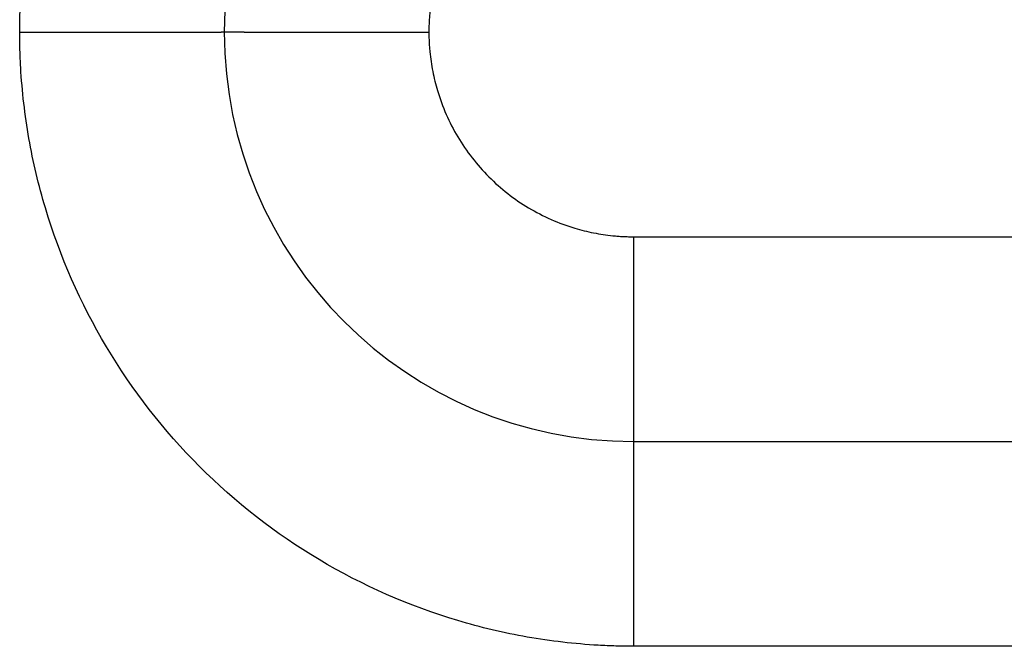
# Model space of a CAD drawing. Header units: inches. Extents: x -280 to 281, y -205 to 205.
# Tile 31 of 46: x 64.25 to 66.66, y 9.12 to 10.65. Entities that reach past the tile are written whole.
import ezdxf

# ---------------------------------------------------------------- set-up
doc = ezdxf.new("R2010")
doc.units = ezdxf.units.IN

# ---------------------------------------------------------------- blocks, each defined once
blk = doc.blocks.new('5222013350_00_G23_G27_BF_B3_B14_Motor_Bgr_63_EEXDe_1_1__9', base_point=(-96.5, -49.2509))
at = {"color": 7, "linetype": 'Continuous'}
blk.add_line((131.5, 19.2491), (166, 19.2491), dxfattribs=at)
for start, end in [(90, 180), (180, 270)]:
    blk.add_arc((131.5, 21.2491), 2, start, end, dxfattribs=at)
at = {"color": 8, "linetype": 'Continuous'}
for points, knots in [([(128.5, 21.2488), (128.5002, 21.2775), (128.5007, 21.3349), (128.5084, 21.5086), (128.5385, 21.7692), (128.649, 22.2369), (128.8971, 22.8018), (129.3567, 23.3919), (129.9467, 23.8517), (130.5115, 24.0998), (130.9788, 24.2104), (131.2391, 24.2406), (131.413, 24.2484), (131.4707, 24.2489), (131.4996, 24.2491)], [0, 0, 0, 0, 0.08616, 0.172274, 0.521578, 0.87093, 1.611483, 2.352036, 3.092588, 3.833141, 4.181973, 4.530753, 4.617373, 4.703939, 4.703939, 4.703939, 4.703939]), ([(131.5002, 22.2491), (131.4922, 22.2491), (131.476, 22.2489), (131.4518, 22.248), (131.4276, 22.2466), (131.3794, 22.2425), (131.3074, 22.232), (131.1647, 22.1968), (130.9824, 22.1167), (130.7857, 21.9635), (130.6325, 21.7669), (130.5527, 21.5853), (130.5177, 21.4441), (130.5071, 21.3732), (130.5028, 21.325), (130.5012, 21.2997), (130.5002, 21.2743), (130.5001, 21.2574), (130.5, 21.2489)], [0, 0, 0, 0, 0.024235, 0.04847, 0.072697, 0.096909, 0.193673, 0.290494, 0.537345, 0.784196, 1.031047, 1.277898, 1.372499, 1.467041, 1.492404, 1.517775, 1.543153, 1.568531, 1.568531, 1.568531, 1.568531]), ([(128.5, 21.2488), (128.5018, 21.2488), (128.5055, 21.2488), (128.5111, 21.2488), (128.5166, 21.2488), (128.5222, 21.2488), (128.5278, 21.2488), (128.5333, 21.2488), (128.5389, 21.2488), (128.5446, 21.2488), (128.5502, 21.2488), (128.5558, 21.2488), (128.5615, 21.2488), (128.5671, 21.2488), (128.5728, 21.2488), (128.5785, 21.2488), (128.5841, 21.2488), (128.5898, 21.2488), (128.5955, 21.2488), (128.6013, 21.2488), (128.607, 21.2488), (128.6127, 21.2488), (128.6184, 21.2488), (128.6242, 21.2488), (128.6299, 21.2488), (128.6357, 21.2488), (128.6415, 21.2488), (128.6472, 21.2488), (128.653, 21.2488), (128.6588, 21.2488), (128.6646, 21.2488), (128.6704, 21.2488), (128.6762, 21.2488), (128.682, 21.2488), (128.6878, 21.2488), (128.6936, 21.2488), (128.6994, 21.2488), (128.7052, 21.2488), (128.711, 21.2488), (128.7169, 21.2488), (128.7227, 21.2488), (128.7285, 21.2488), (128.7343, 21.2488), (128.7402, 21.2488), (128.746, 21.2488), (128.7518, 21.2488), (128.7577, 21.2488), (128.7635, 21.2488), (128.7693, 21.2488), (128.7751, 21.2488), (128.781, 21.2488), (128.7868, 21.2488), (128.7926, 21.2488), (128.7985, 21.2488), (128.8043, 21.2488), (128.8101, 21.2488), (128.8159, 21.2488), (128.8217, 21.2488), (128.8275, 21.2488), (128.8333, 21.2488), (128.8391, 21.2489), (128.8449, 21.2489), (128.8507, 21.2489), (128.8565, 21.2489), (128.8623, 21.2489), (128.8675, 21.2489), (128.872, 21.2489), (128.8759, 21.2489), (128.8797, 21.2489), (128.8836, 21.2489), (128.8875, 21.2489), (128.8914, 21.2489), (128.8952, 21.2489), (128.8991, 21.2489), (128.9029, 21.2489), (128.9068, 21.2489), (128.9106, 21.2489), (128.9145, 21.2489), (128.9183, 21.2489), (128.9222, 21.2489), (128.926, 21.2489), (128.9298, 21.2489), (128.9336, 21.2489), (128.9375, 21.2489), (128.9413, 21.2489), (128.9451, 21.2489), (128.9489, 21.2489), (128.9527, 21.2489), (128.9565, 21.2489), (128.9602, 21.2489), (128.964, 21.2489), (128.9678, 21.2489), (128.9716, 21.2489), (128.9753, 21.2489), (128.9791, 21.2489), (128.9828, 21.2489), (128.9865, 21.2489), (128.9903, 21.2489), (128.994, 21.2489), (128.9977, 21.2489), (129.0014, 21.2489), (129.0051, 21.2489), (129.0088, 21.2489), (129.0125, 21.2489), (129.0162, 21.2489), (129.0199, 21.2489), (129.0236, 21.2489), (129.0272, 21.2489), (129.0309, 21.2489), (129.0345, 21.2489), (129.0381, 21.2489), (129.0418, 21.2489), (129.0454, 21.2489), (129.049, 21.2489), (129.0526, 21.2489), (129.0562, 21.2489), (129.0598, 21.2489), (129.0634, 21.2489), (129.0669, 21.2489), (129.0705, 21.2489), (129.074, 21.2489), (129.0776, 21.2489), (129.0811, 21.2489), (129.0846, 21.2489), (129.0881, 21.2489), (129.0916, 21.2489), (129.0951, 21.2489), (129.0986, 21.2489), (129.1021, 21.2489), (129.1055, 21.2489), (129.109, 21.2489), (129.1124, 21.2489), (129.1158, 21.2489), (129.1193, 21.2489), (129.1227, 21.2489), (129.1261, 21.2489), (129.1295, 21.2489), (129.1328, 21.2489), (129.1362, 21.2489), (129.1395, 21.2489), (129.1429, 21.2489), (129.1462, 21.2489), (129.1495, 21.2489), (129.1528, 21.2489), (129.1561, 21.2489), (129.1594, 21.2489), (129.1627, 21.2489), (129.1659, 21.2489), (129.1692, 21.2489), (129.1724, 21.2489), (129.1756, 21.2489), (129.1788, 21.2489), (129.182, 21.2489), (129.1852, 21.2489), (129.1884, 21.2489), (129.1915, 21.2489), (129.1947, 21.2489), (129.1978, 21.2489), (129.2009, 21.2489), (129.204, 21.2489), (129.207, 21.2489), (129.2098, 21.2489), (129.2124, 21.2489), (129.2151, 21.2489), (129.2177, 21.2489), (129.2203, 21.2489), (129.2229, 21.2489), (129.2255, 21.2489), (129.2281, 21.2489), (129.2307, 21.2489), (129.2333, 21.2489), (129.2358, 21.2489), (129.2384, 21.2489), (129.2409, 21.2489), (129.2434, 21.2489), (129.2459, 21.2489), (129.2484, 21.2489), (129.2509, 21.2489), (129.2534, 21.2489), (129.2559, 21.2489), (129.2583, 21.2489), (129.2608, 21.2489), (129.2632, 21.2489), (129.2656, 21.2489), (129.268, 21.2489), (129.2704, 21.2489), (129.2728, 21.2489), (129.2752, 21.2489), (129.2775, 21.2489), (129.2799, 21.2489), (129.2822, 21.2489), (129.2846, 21.2489), (129.2869, 21.2489), (129.2892, 21.2489), (129.2915, 21.2489), (129.2938, 21.2489), (129.296, 21.2489), (129.2983, 21.2489), (129.3006, 21.249), (129.3028, 21.249), (129.305, 21.249), (129.3072, 21.249), (129.3094, 21.249), (129.3116, 21.249), (129.3138, 21.249), (129.316, 21.249), (129.3181, 21.249), (129.3203, 21.249), (129.3224, 21.249), (129.3245, 21.249), (129.3266, 21.249), (129.3287, 21.249), (129.3308, 21.249), (129.3329, 21.249), (129.3349, 21.249), (129.337, 21.249), (129.339, 21.249), (129.341, 21.249), (129.343, 21.249), (129.345, 21.249), (129.347, 21.249), (129.349, 21.249), (129.3509, 21.249), (129.3529, 21.249), (129.3548, 21.249), (129.3567, 21.249), (129.3586, 21.249), (129.3605, 21.249), (129.3624, 21.249), (129.3643, 21.249), (129.3661, 21.249), (129.368, 21.249), (129.3698, 21.249), (129.3716, 21.249), (129.3735, 21.249), (129.3752, 21.249), (129.377, 21.249), (129.3788, 21.249), (129.3806, 21.249), (129.3823, 21.249), (129.384, 21.249), (129.3857, 21.249), (129.3874, 21.249), (129.3891, 21.249), (129.3908, 21.249), (129.3925, 21.249), (129.3941, 21.249), (129.3958, 21.249), (129.3974, 21.249), (129.399, 21.249), (129.4006, 21.249), (129.4022, 21.249), (129.4038, 21.249), (129.4053, 21.249), (129.4069, 21.249), (129.4084, 21.249), (129.4099, 21.249), (129.4114, 21.249), (129.4129, 21.249), (129.4144, 21.249), (129.4159, 21.249), (129.4173, 21.249), (129.4188, 21.249), (129.4202, 21.249), (129.4216, 21.249), (129.423, 21.249), (129.4244, 21.249), (129.4258, 21.249), (129.4271, 21.249), (129.4285, 21.249), (129.4298, 21.249), (129.4311, 21.249), (129.4325, 21.249), (129.4338, 21.249), (129.4351, 21.249), (129.4364, 21.249), (129.4377, 21.249), (129.4389, 21.249), (129.4402, 21.249), (129.4414, 21.249), (129.4426, 21.249), (129.4439, 21.249), (129.445, 21.249), (129.4462, 21.249), (129.4474, 21.249), (129.4486, 21.249), (129.4497, 21.249), (129.4508, 21.249), (129.4519, 21.249), (129.4531, 21.249), (129.4541, 21.249), (129.4552, 21.249), (129.4563, 21.249), (129.4573, 21.249), (129.4584, 21.249), (129.4594, 21.249), (129.4604, 21.249), (129.4614, 21.249), (129.4624, 21.249), (129.4633, 21.249), (129.4643, 21.249), (129.4652, 21.249), (129.4662, 21.249), (129.4671, 21.249), (129.468, 21.249), (129.4689, 21.249), (129.4698, 21.249), (129.4706, 21.249), (129.4715, 21.249), (129.4723, 21.249), (129.4731, 21.249), (129.4739, 21.249), (129.4747, 21.249), (129.4755, 21.249), (129.4763, 21.249), (129.4771, 21.249), (129.4778, 21.249), (129.4785, 21.249), (129.4793, 21.249), (129.48, 21.249), (129.4807, 21.249), (129.4813, 21.249), (129.482, 21.249), (129.4827, 21.249), (129.4833, 21.249), (129.484, 21.249), (129.4846, 21.249), (129.4852, 21.249), (129.4858, 21.2491), (129.4864, 21.2491), (129.487, 21.2491), (129.4876, 21.2491), (129.4882, 21.2491), (129.4887, 21.2491), (129.4892, 21.2491), (129.4897, 21.2491), (129.4903, 21.2491), (129.4907, 21.2491), (129.4912, 21.2491), (129.4917, 21.2491), (129.4921, 21.2491), (129.4926, 21.2491), (129.493, 21.2491), (129.4934, 21.2491), (129.4938, 21.2491), (129.4942, 21.2491), (129.4946, 21.2491), (129.4949, 21.2491), (129.4953, 21.2491), (129.4956, 21.2491), (129.4959, 21.2491), (129.4963, 21.2491), (129.4966, 21.2491), (129.4968, 21.2491), (129.4971, 21.2491), (129.4974, 21.2491), (129.4976, 21.2491), (129.4979, 21.2491), (129.4981, 21.2491), (129.4983, 21.2491), (129.4985, 21.2491), (129.4987, 21.2491), (129.4988, 21.2491), (129.499, 21.2491), (129.4991, 21.2491), (129.4993, 21.2491), (129.4994, 21.2491), (129.4995, 21.2491), (129.4996, 21.2491), (129.4997, 21.2491), (129.4998, 21.2491), (129.4998, 21.2491), (129.4999, 21.2491), (129.4999, 21.2491), (129.5, 21.2491), (129.5, 21.2491), (129.5, 21.2491), (129.5, 21.2491), (129.5, 21.2491)], [0, 0, 0, 0, 0.005524, 0.011062, 0.016613, 0.022178, 0.027754, 0.033343, 0.038944, 0.044557, 0.050181, 0.055817, 0.061463, 0.067119, 0.072786, 0.078462, 0.084149, 0.089844, 0.095548, 0.101261, 0.106983, 0.112712, 0.118449, 0.124194, 0.129945, 0.135704, 0.141468, 0.147239, 0.153016, 0.158799, 0.164587, 0.17038, 0.176177, 0.181979, 0.187785, 0.193594, 0.199407, 0.205223, 0.211042, 0.216863, 0.222687, 0.228512, 0.23434, 0.240168, 0.245997, 0.251827, 0.257658, 0.263488, 0.269318, 0.275148, 0.280976, 0.286804, 0.29263, 0.298454, 0.304277, 0.310096, 0.315913, 0.321728, 0.327538, 0.333345, 0.339149, 0.344947, 0.350742, 0.356531, 0.362316, 0.368095, 0.371982, 0.375866, 0.379746, 0.383623, 0.387496, 0.391365, 0.395231, 0.399093, 0.40295, 0.406803, 0.410652, 0.414497, 0.418337, 0.422172, 0.426003, 0.429828, 0.433649, 0.437465, 0.441275, 0.44508, 0.44888, 0.452674, 0.456462, 0.460245, 0.464022, 0.467792, 0.471557, 0.475316, 0.479068, 0.482813, 0.486552, 0.490285, 0.494011, 0.497729, 0.501441, 0.505146, 0.508843, 0.512533, 0.516216, 0.519891, 0.523558, 0.527218, 0.53087, 0.534513, 0.538149, 0.541776, 0.545395, 0.549006, 0.552608, 0.556201, 0.559786, 0.563362, 0.566928, 0.570486, 0.574034, 0.577573, 0.581102, 0.584622, 0.588132, 0.591633, 0.595123, 0.598604, 0.602074, 0.605534, 0.608984, 0.612423, 0.615852, 0.61927, 0.622677, 0.626073, 0.629459, 0.632833, 0.636196, 0.639547, 0.642887, 0.646216, 0.649533, 0.652837, 0.656131, 0.659412, 0.66268, 0.665937, 0.669181, 0.672413, 0.675632, 0.678839, 0.682032, 0.685213, 0.688381, 0.691535, 0.694676, 0.697804, 0.700919, 0.70402, 0.707107, 0.709771, 0.712424, 0.715066, 0.717698, 0.720319, 0.722929, 0.725528, 0.728116, 0.730694, 0.73326, 0.735815, 0.73836, 0.740893, 0.743416, 0.745927, 0.748427, 0.750916, 0.753394, 0.755861, 0.758316, 0.760761, 0.763194, 0.765615, 0.768026, 0.770424, 0.772812, 0.775188, 0.777553, 0.779906, 0.782248, 0.784578, 0.786896, 0.789203, 0.791499, 0.793783, 0.796055, 0.798315, 0.800564, 0.8028, 0.805025, 0.807239, 0.80944, 0.81163, 0.813807, 0.815973, 0.818127, 0.820268, 0.822398, 0.824516, 0.826621, 0.828715, 0.830796, 0.832865, 0.834922, 0.836967, 0.839, 0.84102, 0.843028, 0.845024, 0.847007, 0.848978, 0.850936, 0.852882, 0.854816, 0.856737, 0.858646, 0.860542, 0.862425, 0.864296, 0.866154, 0.868, 0.869832, 0.871652, 0.87346, 0.875254, 0.877036, 0.878805, 0.880561, 0.882304, 0.884034, 0.885751, 0.887455, 0.889147, 0.890825, 0.89249, 0.894142, 0.895781, 0.897407, 0.899019, 0.900619, 0.902205, 0.903778, 0.905337, 0.906883, 0.908416, 0.909936, 0.911442, 0.912935, 0.914414, 0.915879, 0.917332, 0.91877, 0.920195, 0.921607, 0.923005, 0.924389, 0.925759, 0.927116, 0.928459, 0.929788, 0.931136, 0.93247, 0.93379, 0.935096, 0.936389, 0.937668, 0.938933, 0.940185, 0.941423, 0.942647, 0.943858, 0.945055, 0.946239, 0.947409, 0.948566, 0.949709, 0.950839, 0.951955, 0.953058, 0.954147, 0.955223, 0.956286, 0.957335, 0.95837, 0.959393, 0.960402, 0.961397, 0.96238, 0.963349, 0.964305, 0.965247, 0.966177, 0.967093, 0.967996, 0.968885, 0.969762, 0.970625, 0.971475, 0.972313, 0.973137, 0.973947, 0.974745, 0.97553, 0.976302, 0.97706, 0.977806, 0.978539, 0.979259, 0.979965, 0.980659, 0.98134, 0.982008, 0.982663, 0.983305, 0.983959, 0.9846, 0.985227, 0.98584, 0.986439, 0.987025, 0.987598, 0.988157, 0.988702, 0.989234, 0.989753, 0.990258, 0.99075, 0.991229, 0.991695, 0.992147, 0.992587, 0.993013, 0.993426, 0.993826, 0.994213, 0.994587, 0.994948, 0.995297, 0.995632, 0.995955, 0.996265, 0.996562, 0.996847, 0.997119, 0.997378, 0.997625, 0.997859, 0.998081, 0.998291, 0.998488, 0.998673, 0.998845, 0.999006, 0.999144, 0.999271, 0.999389, 0.999495, 0.999592, 0.999678, 0.999754, 0.999829, 0.999891, 0.999939, 0.999966, 0.999985, 0.999994, 1, 1, 1, 1]), ([(131.4999, 18.2491), (131.4713, 18.2494), (131.414, 18.2498), (131.2404, 18.2575), (130.9799, 18.2876), (130.5122, 18.3981), (129.9473, 18.6462), (129.3572, 19.1058), (128.8974, 19.6959), (128.6493, 20.2606), (128.5387, 20.7279), (128.5085, 20.9883), (128.5007, 21.1621), (128.5002, 21.2199), (128.5, 21.2488)], [0, 0, 0, 0, 0.085917, 0.171843, 0.521146, 0.870499, 1.611052, 2.351605, 3.092157, 3.83271, 4.181541, 4.530322, 4.616975, 4.703583, 4.703583, 4.703583, 4.703583]), ([(129.5, 21.2491), (129.5, 21.2491), (129.5, 21.2491), (129.5001, 21.2491), (129.5001, 21.2491), (129.5003, 21.2491), (129.5004, 21.2491), (129.5006, 21.2491), (129.5008, 21.2491), (129.501, 21.2491), (129.5013, 21.2491), (129.5017, 21.2491), (129.5021, 21.2491), (129.5025, 21.2491), (129.503, 21.2491), (129.5035, 21.2491), (129.5041, 21.2491), (129.5047, 21.2491), (129.5053, 21.2491), (129.506, 21.2491), (129.5068, 21.2491), (129.5076, 21.2491), (129.5084, 21.2491), (129.5093, 21.2491), (129.5102, 21.2491), (129.5112, 21.2491), (129.5122, 21.2491), (129.5132, 21.2491), (129.5143, 21.2491), (129.5155, 21.2491), (129.5167, 21.2491), (129.518, 21.2491), (129.5193, 21.2491), (129.5206, 21.2491), (129.522, 21.2491), (129.5234, 21.2491), (129.5249, 21.2491), (129.5265, 21.2491), (129.5281, 21.2491), (129.5297, 21.2491), (129.5314, 21.2491), (129.5331, 21.2491), (129.5349, 21.2491), (129.5367, 21.2491), (129.5386, 21.2491), (129.5405, 21.2491), (129.5425, 21.2491), (129.5446, 21.2491), (129.5466, 21.2491), (129.5488, 21.2491), (129.551, 21.2491), (129.5532, 21.2491), (129.5555, 21.2491), (129.5578, 21.2491), (129.5602, 21.2491), (129.5626, 21.2491), (129.5651, 21.2491), (129.5676, 21.2491), (129.5702, 21.2491), (129.5729, 21.2491), (129.5755, 21.2491), (129.5783, 21.2491), (129.581, 21.2491), (129.5839, 21.2491), (129.5868, 21.2491), (129.5897, 21.2491), (129.5927, 21.2491), (129.5957, 21.2491), (129.5988, 21.249), (129.602, 21.249), (129.6052, 21.249), (129.6084, 21.249), (129.6117, 21.249), (129.6151, 21.249), (129.6185, 21.249), (129.6219, 21.249), (129.6254, 21.249), (129.6289, 21.249), (129.6325, 21.249), (129.6362, 21.249), (129.6399, 21.249), (129.6436, 21.249), (129.6474, 21.249), (129.6512, 21.249), (129.6551, 21.249), (129.6591, 21.249), (129.663, 21.249), (129.6671, 21.249), (129.6711, 21.249), (129.6753, 21.249), (129.6794, 21.249), (129.6837, 21.249), (129.6879, 21.249), (129.6922, 21.249), (129.6966, 21.249), (129.701, 21.249), (129.7054, 21.249), (129.7099, 21.249), (129.7144, 21.249), (129.719, 21.249), (129.7236, 21.249), (129.7283, 21.249), (129.733, 21.249), (129.7378, 21.249), (129.7426, 21.249), (129.7474, 21.249), (129.7523, 21.249), (129.7572, 21.249), (129.7622, 21.249), (129.7672, 21.249), (129.7723, 21.249), (129.7774, 21.249), (129.7825, 21.249), (129.7877, 21.249), (129.7932, 21.249), (129.799, 21.249), (129.8052, 21.249), (129.8114, 21.249), (129.8177, 21.249), (129.824, 21.249), (129.8304, 21.249), (129.8369, 21.249), (129.8433, 21.249), (129.8499, 21.249), (129.8564, 21.249), (129.863, 21.249), (129.8697, 21.249), (129.8764, 21.249), (129.8832, 21.249), (129.89, 21.249), (129.8968, 21.249), (129.9037, 21.249), (129.9106, 21.249), (129.9175, 21.249), (129.9245, 21.249), (129.9315, 21.249), (129.9386, 21.249), (129.9457, 21.249), (129.9528, 21.249), (129.96, 21.249), (129.9672, 21.249), (129.9744, 21.249), (129.9816, 21.249), (129.9889, 21.249), (129.9963, 21.249), (130.0036, 21.249), (130.011, 21.249), (130.0184, 21.249), (130.0258, 21.249), (130.0332, 21.249), (130.0407, 21.249), (130.0482, 21.249), (130.0557, 21.249), (130.0633, 21.249), (130.0708, 21.249), (130.0784, 21.249), (130.086, 21.249), (130.0936, 21.249), (130.1012, 21.249), (130.1089, 21.249), (130.1165, 21.249), (130.1242, 21.249), (130.1331, 21.249), (130.1431, 21.249), (130.1544, 21.249), (130.1656, 21.249), (130.1769, 21.249), (130.1881, 21.249), (130.1994, 21.249), (130.2107, 21.249), (130.222, 21.249), (130.2333, 21.249), (130.2446, 21.249), (130.2559, 21.249), (130.2672, 21.249), (130.2785, 21.249), (130.2898, 21.249), (130.3011, 21.249), (130.3124, 21.249), (130.3236, 21.249), (130.3349, 21.249), (130.3461, 21.249), (130.3573, 21.249), (130.3685, 21.249), (130.3796, 21.249), (130.3907, 21.249), (130.4018, 21.249), (130.4129, 21.249), (130.4239, 21.249), (130.4349, 21.249), (130.4459, 21.2489), (130.4568, 21.2489), (130.4677, 21.2489), (130.4785, 21.2489), (130.4893, 21.2489), (130.4964, 21.2489), (130.5, 21.2489)], [0, 0, 0, 0, 0.0000255, 0.0000613, 0.0001383, 0.0002464, 0.0003858, 0.0005568, 0.0007596, 0.0009942, 0.0013018, 0.0016517, 0.0020441, 0.0024794, 0.0029578, 0.0034796, 0.0040451, 0.0046546, 0.0053083, 0.0060065, 0.0067495, 0.0075375, 0.0083708, 0.0092495, 0.010174, 0.0111444, 0.0121611, 0.0132242, 0.014334, 0.0154908, 0.0166947, 0.0179448, 0.0192428, 0.0205889, 0.0219832, 0.0234258, 0.0249168, 0.0264564, 0.0280446, 0.0296816, 0.0313675, 0.0331024, 0.0348865, 0.0367198, 0.0386025, 0.0405347, 0.0425165, 0.0445481, 0.0466295, 0.0487608, 0.0509423, 0.053174, 0.055456, 0.0577885, 0.0601715, 0.0626052, 0.0650898, 0.0676252, 0.0702117, 0.0728357, 0.0755128, 0.0782427, 0.0810252, 0.0838601, 0.0867473, 0.0896863, 0.0926772, 0.0957196, 0.0988133, 0.1019582, 0.1051539, 0.1084003, 0.1116972, 0.1150444, 0.1184416, 0.1218886, 0.1253852, 0.1289312, 0.1325264, 0.1361706, 0.1398635, 0.1436049, 0.1473947, 0.1512326, 0.1551183, 0.1590518, 0.1630327, 0.1670608, 0.171136, 0.1752579, 0.1794265, 0.1836415, 0.1879026, 0.1922097, 0.1965625, 0.2009609, 0.2054046, 0.2098933, 0.2144269, 0.2190052, 0.223628, 0.228295, 0.233006, 0.2377608, 0.2425592, 0.2474009, 0.2522858, 0.2572137, 0.2621843, 0.2671974, 0.2722528, 0.2773503, 0.2824897, 0.2876707, 0.2928931, 0.2990163, 0.3051928, 0.3114217, 0.3177021, 0.3240331, 0.330414, 0.3368438, 0.3433217, 0.3498467, 0.3564182, 0.363035, 0.3696965, 0.3764018, 0.3831498, 0.3899399, 0.3967712, 0.4036427, 0.4105536, 0.417503, 0.4244901, 0.4315141, 0.4385739, 0.4456689, 0.452798, 0.4599604, 0.4671554, 0.4743819, 0.4816392, 0.4889264, 0.4962425, 0.5035868, 0.5109584, 0.5183563, 0.5257798, 0.533228, 0.5407, 0.5481949, 0.5557119, 0.5632501, 0.5708086, 0.5783866, 0.5859833, 0.5935976, 0.6012288, 0.6088761, 0.6165384, 0.6242151, 0.6319051, 0.6431177, 0.6543497, 0.665599, 0.6768633, 0.6881404, 0.699428, 0.7107239, 0.7220258, 0.7333316, 0.744639, 0.7559457, 0.7672496, 0.7785483, 0.7898396, 0.8011213, 0.8123912, 0.823647, 0.8348865, 0.8461075, 0.8573077, 0.8684848, 0.8796367, 0.890761, 0.9018556, 0.9129183, 0.9239467, 0.9349387, 0.945892, 0.9568043, 0.9676735, 0.9784973, 0.9892735, 0.9999997, 0.9999997, 0.9999997, 0.9999997]), ([(130.5, 21.2489), (130.5001, 21.2409), (130.5002, 21.2248), (130.5011, 21.2007), (130.5025, 21.1766), (130.5066, 21.1285), (130.5171, 21.0565), (130.5523, 20.9138), (130.6324, 20.7315), (130.7856, 20.5348), (130.9822, 20.3816), (131.1638, 20.3018), (131.305, 20.2668), (131.3759, 20.2562), (131.4242, 20.2519), (131.4495, 20.2503), (131.475, 20.2493), (131.4919, 20.2492), (131.5004, 20.2491)], [0, 0, 0, 0, 0.024122, 0.048239, 0.07236, 0.096498, 0.193262, 0.290083, 0.536934, 0.783785, 1.030636, 1.277487, 1.372088, 1.46663, 1.492037, 1.517472, 1.542921, 1.568367, 1.568367, 1.568367, 1.568367]), ([(131.5004, 20.2491), (131.5004, 20.2473), (131.5004, 20.2436), (131.5004, 20.238), (131.5004, 20.2325), (131.5004, 20.2269), (131.5004, 20.2214), (131.5004, 20.2158), (131.5004, 20.2102), (131.5004, 20.2045), (131.5004, 20.1989), (131.5004, 20.1933), (131.5004, 20.1876), (131.5004, 20.182), (131.5004, 20.1763), (131.5004, 20.1706), (131.5004, 20.165), (131.5004, 20.1593), (131.5004, 20.1536), (131.5004, 20.1478), (131.5004, 20.1421), (131.5004, 20.1364), (131.5004, 20.1307), (131.5004, 20.1249), (131.5004, 20.1192), (131.5004, 20.1134), (131.5004, 20.1076), (131.5004, 20.1019), (131.5004, 20.0961), (131.5004, 20.0903), (131.5003, 20.0845), (131.5003, 20.0787), (131.5003, 20.0729), (131.5003, 20.0671), (131.5003, 20.0613), (131.5003, 20.0555), (131.5003, 20.0497), (131.5003, 20.0439), (131.5003, 20.0381), (131.5003, 20.0322), (131.5003, 20.0264), (131.5003, 20.0206), (131.5003, 20.0148), (131.5003, 20.0089), (131.5003, 20.0031), (131.5003, 19.9973), (131.5003, 19.9915), (131.5003, 19.9856), (131.5003, 19.9798), (131.5003, 19.974), (131.5003, 19.9681), (131.5003, 19.9623), (131.5003, 19.9565), (131.5003, 19.9507), (131.5003, 19.9448), (131.5003, 19.939), (131.5003, 19.9332), (131.5003, 19.9274), (131.5003, 19.9216), (131.5003, 19.9158), (131.5003, 19.91), (131.5003, 19.9042), (131.5003, 19.8984), (131.5003, 19.8926), (131.5003, 19.8868), (131.5003, 19.8816), (131.5003, 19.8771), (131.5003, 19.8732), (131.5003, 19.8692), (131.5003, 19.8653), (131.5003, 19.8614), (131.5003, 19.8575), (131.5003, 19.8536), (131.5003, 19.8497), (131.5003, 19.8458), (131.5003, 19.8419), (131.5003, 19.838), (131.5003, 19.8341), (131.5003, 19.8302), (131.5003, 19.8264), (131.5003, 19.8225), (131.5003, 19.8186), (131.5003, 19.8148), (131.5003, 19.8109), (131.5003, 19.8071), (131.5003, 19.8032), (131.5003, 19.7994), (131.5003, 19.7955), (131.5003, 19.7917), (131.5003, 19.7879), (131.5003, 19.7841), (131.5003, 19.7803), (131.5003, 19.7765), (131.5003, 19.7727), (131.5003, 19.7689), (131.5003, 19.7651), (131.5003, 19.7613), (131.5003, 19.7576), (131.5003, 19.7538), (131.5003, 19.75), (131.5002, 19.7463), (131.5002, 19.7425), (131.5002, 19.7388), (131.5002, 19.7351), (131.5002, 19.7314), (131.5002, 19.7277), (131.5002, 19.724), (131.5002, 19.7203), (131.5002, 19.7166), (131.5002, 19.7129), (131.5002, 19.7092), (131.5002, 19.7056), (131.5002, 19.7019), (131.5002, 19.6983), (131.5002, 19.6946), (131.5002, 19.691), (131.5002, 19.6874), (131.5002, 19.6838), (131.5002, 19.6802), (131.5002, 19.6766), (131.5002, 19.673), (131.5002, 19.6694), (131.5002, 19.6659), (131.5002, 19.6623), (131.5002, 19.6588), (131.5002, 19.6553), (131.5002, 19.6517), (131.5002, 19.6482), (131.5002, 19.6447), (131.5002, 19.6412), (131.5002, 19.6377), (131.5002, 19.6343), (131.5002, 19.6308), (131.5002, 19.6274), (131.5002, 19.6239), (131.5002, 19.6205), (131.5002, 19.6171), (131.5002, 19.6137), (131.5002, 19.6103), (131.5002, 19.6069), (131.5002, 19.6036), (131.5002, 19.6002), (131.5002, 19.5969), (131.5002, 19.5935), (131.5002, 19.5902), (131.5002, 19.5869), (131.5002, 19.5836), (131.5002, 19.5803), (131.5002, 19.5771), (131.5002, 19.5738), (131.5002, 19.5706), (131.5002, 19.5674), (131.5002, 19.5641), (131.5002, 19.5609), (131.5002, 19.5577), (131.5002, 19.5546), (131.5002, 19.5514), (131.5002, 19.5483), (131.5002, 19.5451), (131.5002, 19.5421), (131.5002, 19.5393), (131.5002, 19.5366), (131.5002, 19.534), (131.5002, 19.5313), (131.5002, 19.5287), (131.5002, 19.526), (131.5002, 19.5234), (131.5002, 19.5208), (131.5002, 19.5182), (131.5002, 19.5156), (131.5002, 19.513), (131.5002, 19.5105), (131.5002, 19.5079), (131.5002, 19.5054), (131.5002, 19.5028), (131.5002, 19.5003), (131.5002, 19.4978), (131.5002, 19.4953), (131.5002, 19.4928), (131.5002, 19.4903), (131.5002, 19.4879), (131.5002, 19.4854), (131.5002, 19.483), (131.5002, 19.4806), (131.5002, 19.4781), (131.5002, 19.4757), (131.5002, 19.4733), (131.5002, 19.471), (131.5002, 19.4686), (131.5002, 19.4662), (131.5002, 19.4639), (131.5002, 19.4615), (131.5002, 19.4592), (131.5002, 19.4569), (131.5002, 19.4546), (131.5002, 19.4523), (131.5002, 19.45), (131.5002, 19.4478), (131.5002, 19.4455), (131.5002, 19.4433), (131.5002, 19.441), (131.5002, 19.4388), (131.5002, 19.4366), (131.5002, 19.4344), (131.5002, 19.4322), (131.5002, 19.4301), (131.5002, 19.4279), (131.5002, 19.4258), (131.5002, 19.4236), (131.5002, 19.4215), (131.5002, 19.4194), (131.5002, 19.4173), (131.5002, 19.4152), (131.5002, 19.4132), (131.5002, 19.4111), (131.5002, 19.4091), (131.5002, 19.407), (131.5002, 19.405), (131.5002, 19.403), (131.5002, 19.401), (131.5002, 19.399), (131.5002, 19.3971), (131.5002, 19.3951), (131.5002, 19.3932), (131.5002, 19.3912), (131.5002, 19.3893), (131.5002, 19.3874), (131.5002, 19.3855), (131.5002, 19.3836), (131.5002, 19.3818), (131.5002, 19.3799), (131.5002, 19.3781), (131.5001, 19.3762), (131.5001, 19.3744), (131.5001, 19.3726), (131.5001, 19.3708), (131.5001, 19.3691), (131.5001, 19.3673), (131.5001, 19.3656), (131.5001, 19.3638), (131.5001, 19.3621), (131.5001, 19.3604), (131.5001, 19.3587), (131.5001, 19.357), (131.5001, 19.3553), (131.5001, 19.3537), (131.5001, 19.352), (131.5001, 19.3504), (131.5001, 19.3488), (131.5001, 19.3472), (131.5001, 19.3456), (131.5001, 19.344), (131.5001, 19.3425), (131.5001, 19.3409), (131.5001, 19.3394), (131.5001, 19.3379), (131.5001, 19.3363), (131.5001, 19.3348), (131.5001, 19.3334), (131.5001, 19.3319), (131.5001, 19.3304), (131.5001, 19.329), (131.5001, 19.3276), (131.5001, 19.3262), (131.5001, 19.3248), (131.5001, 19.3234), (131.5001, 19.322), (131.5001, 19.3207), (131.5001, 19.3193), (131.5001, 19.318), (131.5001, 19.3166), (131.5001, 19.3153), (131.5001, 19.314), (131.5001, 19.3127), (131.5001, 19.3114), (131.5001, 19.3102), (131.5001, 19.3089), (131.5001, 19.3077), (131.5001, 19.3065), (131.5001, 19.3053), (131.5001, 19.3041), (131.5001, 19.3029), (131.5001, 19.3017), (131.5001, 19.3005), (131.5001, 19.2994), (131.5001, 19.2983), (131.5001, 19.2972), (131.5001, 19.2961), (131.5001, 19.295), (131.5001, 19.2939), (131.5001, 19.2928), (131.5001, 19.2918), (131.5001, 19.2907), (131.5001, 19.2897), (131.5001, 19.2887), (131.5001, 19.2877), (131.5001, 19.2867), (131.5001, 19.2858), (131.5001, 19.2848), (131.5001, 19.2839), (131.5001, 19.2829), (131.5001, 19.282), (131.5001, 19.2811), (131.5001, 19.2802), (131.5001, 19.2794), (131.5001, 19.2785), (131.5001, 19.2776), (131.5001, 19.2768), (131.5001, 19.276), (131.5001, 19.2752), (131.5001, 19.2744), (131.5001, 19.2736), (131.5001, 19.2728), (131.5001, 19.2721), (131.5001, 19.2713), (131.5001, 19.2706), (131.5001, 19.2699), (131.5001, 19.2691), (131.5001, 19.2685), (131.5001, 19.2678), (131.5001, 19.2671), (131.5001, 19.2665), (131.5001, 19.2658), (131.5001, 19.2652), (131.5001, 19.2645), (131.5001, 19.2639), (131.5001, 19.2633), (131.5001, 19.2627), (131.5001, 19.2621), (131.5001, 19.2615), (131.5001, 19.261), (131.5001, 19.2604), (131.5001, 19.2599), (131.5001, 19.2594), (131.5001, 19.2589), (131.5, 19.2584), (131.5, 19.2579), (131.5, 19.2574), (131.5, 19.257), (131.5, 19.2565), (131.5, 19.2561), (131.5, 19.2557), (131.5, 19.2553), (131.5, 19.2549), (131.5, 19.2545), (131.5, 19.2542), (131.5, 19.2538), (131.5, 19.2535), (131.5, 19.2532), (131.5, 19.2528), (131.5, 19.2526), (131.5, 19.2523), (131.5, 19.252), (131.5, 19.2517), (131.5, 19.2515), (131.5, 19.2513), (131.5, 19.251), (131.5, 19.2508), (131.5, 19.2506), (131.5, 19.2504), (131.5, 19.2503), (131.5, 19.2501), (131.5, 19.25), (131.5, 19.2498), (131.5, 19.2497), (131.5, 19.2496), (131.5, 19.2495), (131.5, 19.2494), (131.5, 19.2494), (131.5, 19.2493), (131.5, 19.2492), (131.5, 19.2492), (131.5, 19.2491), (131.5, 19.2491), (131.5, 19.2491), (131.5, 19.2491), (131.5, 19.2491)], [0, 0, 0, 0, 0.005524, 0.011062, 0.016613, 0.022178, 0.027754, 0.033343, 0.038944, 0.044557, 0.050181, 0.055817, 0.061463, 0.067119, 0.072786, 0.078462, 0.084149, 0.089844, 0.095548, 0.101261, 0.106983, 0.112712, 0.118449, 0.124194, 0.129945, 0.135704, 0.141468, 0.147239, 0.153016, 0.158799, 0.164587, 0.17038, 0.176177, 0.181979, 0.187784, 0.193594, 0.199407, 0.205223, 0.211042, 0.216863, 0.222687, 0.228512, 0.23434, 0.240168, 0.245997, 0.251827, 0.257658, 0.263488, 0.269318, 0.275148, 0.280976, 0.286804, 0.29263, 0.298454, 0.304277, 0.310096, 0.315913, 0.321727, 0.327538, 0.333345, 0.339149, 0.344947, 0.350742, 0.356531, 0.362316, 0.368095, 0.372023, 0.375948, 0.37987, 0.383788, 0.387702, 0.391612, 0.395519, 0.399421, 0.403319, 0.407213, 0.411102, 0.414987, 0.418867, 0.422743, 0.426613, 0.430479, 0.434339, 0.438195, 0.442045, 0.445889, 0.449728, 0.453561, 0.457388, 0.46121, 0.465025, 0.468834, 0.472637, 0.476434, 0.480224, 0.484007, 0.487784, 0.491554, 0.495317, 0.499073, 0.502821, 0.506563, 0.510296, 0.514023, 0.517742, 0.521452, 0.525155, 0.528851, 0.532537, 0.536216, 0.539887, 0.543548, 0.547202, 0.550846, 0.554482, 0.558109, 0.561727, 0.565336, 0.568935, 0.572525, 0.576106, 0.579677, 0.583238, 0.586789, 0.590331, 0.593862, 0.597383, 0.600894, 0.604394, 0.607884, 0.611363, 0.614832, 0.618289, 0.621736, 0.625171, 0.628595, 0.632008, 0.63541, 0.638799, 0.642178, 0.645544, 0.648898, 0.652241, 0.655571, 0.658889, 0.662194, 0.665487, 0.668768, 0.672035, 0.67529, 0.678532, 0.681761, 0.684976, 0.688179, 0.691368, 0.694543, 0.697705, 0.700853, 0.703987, 0.707107, 0.709795, 0.712472, 0.715139, 0.717794, 0.720438, 0.723072, 0.725694, 0.728306, 0.730906, 0.733495, 0.736073, 0.738639, 0.741195, 0.743739, 0.746272, 0.748793, 0.751303, 0.753802, 0.75629, 0.758766, 0.76123, 0.763683, 0.766125, 0.768555, 0.770973, 0.77338, 0.775775, 0.778158, 0.78053, 0.78289, 0.785238, 0.787575, 0.789899, 0.792212, 0.794513, 0.796802, 0.799079, 0.801345, 0.803598, 0.805839, 0.808068, 0.810285, 0.81249, 0.814683, 0.816863, 0.819032, 0.821188, 0.823332, 0.825464, 0.827583, 0.82969, 0.831785, 0.833867, 0.835937, 0.837994, 0.840039, 0.842072, 0.844091, 0.846099, 0.848093, 0.850075, 0.852045, 0.854001, 0.855945, 0.857877, 0.859795, 0.861701, 0.863593, 0.865473, 0.86734, 0.869195, 0.871036, 0.872864, 0.874679, 0.876481, 0.87827, 0.880046, 0.881809, 0.883559, 0.885295, 0.887019, 0.888729, 0.890426, 0.892109, 0.893779, 0.895436, 0.897079, 0.898709, 0.900326, 0.901929, 0.903519, 0.905095, 0.906657, 0.908206, 0.909741, 0.911263, 0.912771, 0.914265, 0.915745, 0.917212, 0.918665, 0.920104, 0.921529, 0.922941, 0.924338, 0.925722, 0.927091, 0.928447, 0.929788, 0.931136, 0.932469, 0.933789, 0.935096, 0.936388, 0.937667, 0.938933, 0.940185, 0.941423, 0.942647, 0.943858, 0.945055, 0.946239, 0.947409, 0.948566, 0.949709, 0.950839, 0.951955, 0.953058, 0.954147, 0.955223, 0.956285, 0.957334, 0.95837, 0.959393, 0.960402, 0.961397, 0.96238, 0.963349, 0.964305, 0.965247, 0.966176, 0.967093, 0.967995, 0.968885, 0.969762, 0.970625, 0.971475, 0.972312, 0.973136, 0.973947, 0.974745, 0.97553, 0.976302, 0.97706, 0.977806, 0.978539, 0.979258, 0.979965, 0.980659, 0.98134, 0.982008, 0.982663, 0.983305, 0.983959, 0.9846, 0.985226, 0.98584, 0.986439, 0.987025, 0.987598, 0.988156, 0.988702, 0.989234, 0.989753, 0.990258, 0.99075, 0.991229, 0.991695, 0.992147, 0.992587, 0.993013, 0.993426, 0.993826, 0.994213, 0.994587, 0.994948, 0.995297, 0.995632, 0.995955, 0.996265, 0.996562, 0.996847, 0.997118, 0.997378, 0.997625, 0.997859, 0.998081, 0.998291, 0.998488, 0.998673, 0.998845, 0.999006, 0.999144, 0.999271, 0.999388, 0.999495, 0.999592, 0.999678, 0.999754, 0.999829, 0.999891, 0.999939, 0.999966, 0.999985, 0.999994, 1, 1, 1, 1]), ([(131.5004, 20.2491), (131.5239, 20.2491), (131.5709, 20.2491), (137.3443, 20.2491), (148.8207, 20.2491), (160.2736, 20.2491), (166, 20.2491)], [0, 0, 0, 0, 0.070479, 0.14101, 17.3203, 34.499589, 34.499589, 34.499589, 34.499589]), ([(131.5, 19.2491), (131.5, 19.2491), (131.5, 19.249), (131.5, 19.2488), (131.5, 19.2485), (131.5, 19.2481), (131.5, 19.2475), (131.5, 19.2468), (131.5, 19.246), (131.5, 19.245), (131.5, 19.2437), (131.5, 19.2423), (131.5, 19.2407), (131.5, 19.2389), (131.5, 19.2369), (131.5, 19.2347), (131.5, 19.2324), (131.5, 19.2298), (131.5, 19.2271), (131.5, 19.2241), (131.5, 19.221), (131.5, 19.2177), (131.5, 19.2142), (131.5, 19.2104), (131.5, 19.2065), (131.5, 19.2024), (131.5, 19.1981), (131.5, 19.1936), (131.5, 19.1889), (131.5, 19.184), (131.5, 19.1788), (131.5, 19.1735), (131.5, 19.168), (131.5, 19.1623), (131.5, 19.1564), (131.5, 19.1502), (131.5, 19.1439), (131.5, 19.1373), (131.5, 19.1306), (131.5, 19.1237), (131.5, 19.1165), (131.5, 19.1092), (131.5, 19.1017), (131.5, 19.0939), (131.5, 19.086), (131.5, 19.0779), (131.5, 19.0696), (131.5, 19.0611), (131.5, 19.0525), (131.5, 19.0436), (131.5, 19.0346), (131.5, 19.0254), (131.5, 19.016), (131.5, 19.0065), (131.5, 18.9968), (131.5, 18.9869), (131.5, 18.9768), (131.5, 18.9666), (131.5, 18.9556), (131.5, 18.9438), (131.5, 18.9313), (131.5, 18.9186), (131.5, 18.9057), (131.5, 18.8926), (131.5, 18.8794), (131.5, 18.8659), (131.5, 18.8523), (131.5, 18.8385), (131.5, 18.8246), (131.4999, 18.8105), (131.4999, 18.7963), (131.4999, 18.7819), (131.4999, 18.7674), (131.4999, 18.7528), (131.4999, 18.7381), (131.4999, 18.7233), (131.4999, 18.7084), (131.4999, 18.6934), (131.4999, 18.6783), (131.4999, 18.6631), (131.4999, 18.6479), (131.4999, 18.6326), (131.4999, 18.6151), (131.4999, 18.5954), (131.4999, 18.5736), (131.4999, 18.5517), (131.4999, 18.5297), (131.4999, 18.5078), (131.4999, 18.4859), (131.4999, 18.4639), (131.4999, 18.442), (131.4999, 18.4202), (131.4999, 18.3984), (131.4999, 18.3767), (131.4999, 18.3551), (131.4999, 18.3336), (131.4999, 18.3123), (131.4999, 18.2911), (131.4999, 18.27), (131.4999, 18.2561), (131.4999, 18.2491)], [0, 0, 0, 0, 0.0001023, 0.0002464, 0.0005568, 0.0009942, 0.0015602, 0.0022563, 0.0030841, 0.0040451, 0.0053082, 0.0067494, 0.0083707, 0.0101739, 0.0121611, 0.014334, 0.0166946, 0.0192428, 0.0219832, 0.0249168, 0.0280446, 0.0313675, 0.0348865, 0.0386025, 0.0425165, 0.0466294, 0.0509423, 0.055456, 0.0601715, 0.0650897, 0.0702117, 0.0755128, 0.0810252, 0.0867472, 0.0926772, 0.0988133, 0.1051539, 0.1116972, 0.1184416, 0.1253852, 0.1325264, 0.1398635, 0.1473947, 0.1551183, 0.1630327, 0.171136, 0.1794265, 0.1879027, 0.1965626, 0.2054046, 0.214427, 0.223628, 0.233006, 0.2425592, 0.2522859, 0.2621844, 0.2722529, 0.2824897, 0.2928932, 0.3051929, 0.3177021, 0.3304141, 0.3433218, 0.3564183, 0.3696966, 0.3831499, 0.3967713, 0.4105537, 0.4244903, 0.438574, 0.4527981, 0.4671555, 0.4816393, 0.4962427, 0.5109585, 0.52578, 0.5407002, 0.5557121, 0.5708088, 0.5859834, 0.601229, 0.6165386, 0.6319053, 0.6536887, 0.6755376, 0.6974356, 0.7193663, 0.7413135, 0.7632606, 0.7851915, 0.8070896, 0.8289386, 0.8507222, 0.872424, 0.8940276, 0.9155166, 0.9368747, 0.9580856, 0.9791328, 1, 1, 1, 1]), ([(166, 18.2491), (160.2736, 18.2491), (148.8207, 18.2491), (137.3443, 18.2491), (131.5707, 18.2491), (131.5235, 18.2491), (131.4999, 18.2491)], [0, 0, 0, 0, 17.179289, 34.358579, 34.429322, 34.500075, 34.500075, 34.500075, 34.500075])]:
    blk.add_open_spline(points, degree=3, knots=knots, dxfattribs=at)
blk = doc.blocks.new('5222013350_00_G23_G27_BF_B3_B14_Motor_Bgr_63_EEXDe_1__10', base_point=(-96.5, -49.2509))
blk.add_blockref('5222013350_00_G23_G27_BF_B3_B14_Motor_Bgr_63_EEXDe_1_1__9', (-96.5, -49.2509))
blk = doc.blocks.new('VordansichtA_von_', base_point=(60.25, 50))
blk.add_blockref('5222013350_00_G23_G27_BF_B3_B14_Motor_Bgr_63_EEXDe_1__10', (-96.5, -49.2509))

msp = doc.modelspace()

# ---------------------------------------------------------------- block references
at = {"xscale": 0.5, "yscale": 0.5, "zscale": 0.5}
msp.add_blockref('VordansichtA_von_', (30.125, 25), dxfattribs=at)

doc.saveas('drawing.dxf')
